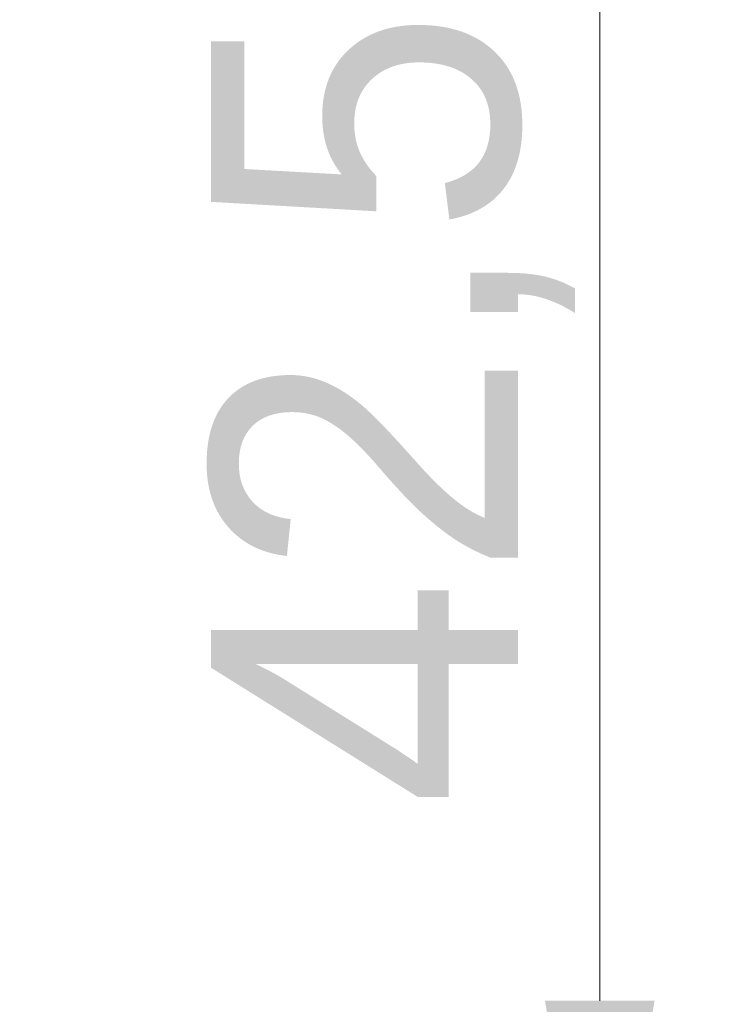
# Model space of a CAD drawing. Extents: x 2684 to 3039, y 582 to 1051.
# Tile 27 of 37: x 2983 to 2999, y 855 to 877. Entities that reach past the tile are written whole.
import ezdxf

# ---------------------------------------------------------------- set-up
doc = ezdxf.new("R2010")
doc.units = 0
doc.header["$LTSCALE"] = 2.5
doc.layers.add('Dimensions(ISO)', color=3, linetype='Continuous', lineweight=18)
doc.styles.add('Tekstas katalogui', font='Avgardn.ttf')
doc.dimstyles.new('Naujas_stilius', dxfattribs={"dimscale": 2.5, "dimtxt": 2.8, "dimasz": 3, "dimexe": 1, "dimexo": 0, "dimgap": 0.3, "dimtad": 1, "dimtoh": 1, "dimrnd": 1e-08, "dimtxsty": 'Tekstas katalogui', "dimcen": 0.3, "dimdle": 3, "dimclrd": 7, "dimclre": 7, "dimclrt": 7, "dimazin": 2, "dimtfac": 0.5, "dimtofl": 0, "dimtmove": 0, "dimatfit": 3, "dimfxl": 1, "dimtolj": 1, "dimlwd": 15, "dimlwe": 15, "dimarcsym": 0})

# ---------------------------------------------------------------- blocks, each defined once
blk = doc.blocks.new('*D54')
at = {"layer": 'Defpoints', "color": 0, "linetype": 'Continuous'}
for p in [(2919.879, 889.868), (2996.278, 889.868), (2904.879, 847.368)]:
    blk.add_point(p, dxfattribs=at)
at = {"layer": 'Dimensions(ISO)', "color": 7, "linetype": 'Continuous', "lineweight": 15}
for p, q in [((2919.879, 889.868), (2998.778, 889.868)), ((2996.278, 854.868), (2996.278, 882.368)), ((2904.879, 847.368), (2998.778, 847.368))]:
    blk.add_line(p, q, dxfattribs=at)
at = {"layer": 'Dimensions(ISO)', "color": 7, "linetype": 'Continuous'}
for points in [[(2995.028, 882.368), (2997.528, 882.368), (2996.278, 889.868)], [(2995.028, 854.868), (2997.528, 854.868), (2996.278, 847.368)]]:
    blk.add_solid(points, dxfattribs=at)
at = {"layer": 'Dimensions(ISO)', "color": 7, "linetype": 'Continuous', "lineweight": 18, "insert": (2991.564, 859.298), "char_height": 7, "attachment_point": 4, "rotation": 90, "style": 'Tekstas katalogui'}
blk.add_mtext('\\A1;42,5', dxfattribs=at)

msp = doc.modelspace()

# ---------------------------------------------------------------- dimensions: what is measured, and where the dimension line sits
at = {"layer": 'Dimensions(ISO)', "color": 7, "linetype": 'Continuous', "lineweight": 18}
dim = msp.add_linear_dim(base=(2996.278, 889.868), p1=(2904.879, 847.368), p2=(2919.879, 889.868), angle=270, dimstyle='Naujas_stilius', override={"dimtoh": 0, "dimdec": 2, "dimtp": 0, "dimtm": 0, "dimtdec": 3, "dimtmove": 1}, dxfattribs=at)
dim.commit()
dim.dimension.update_dxf_attribs({"geometry": '*D54', "text_midpoint": (2996.278, 868.618), "dimtype": 160})

doc.saveas('drawing.dxf')
